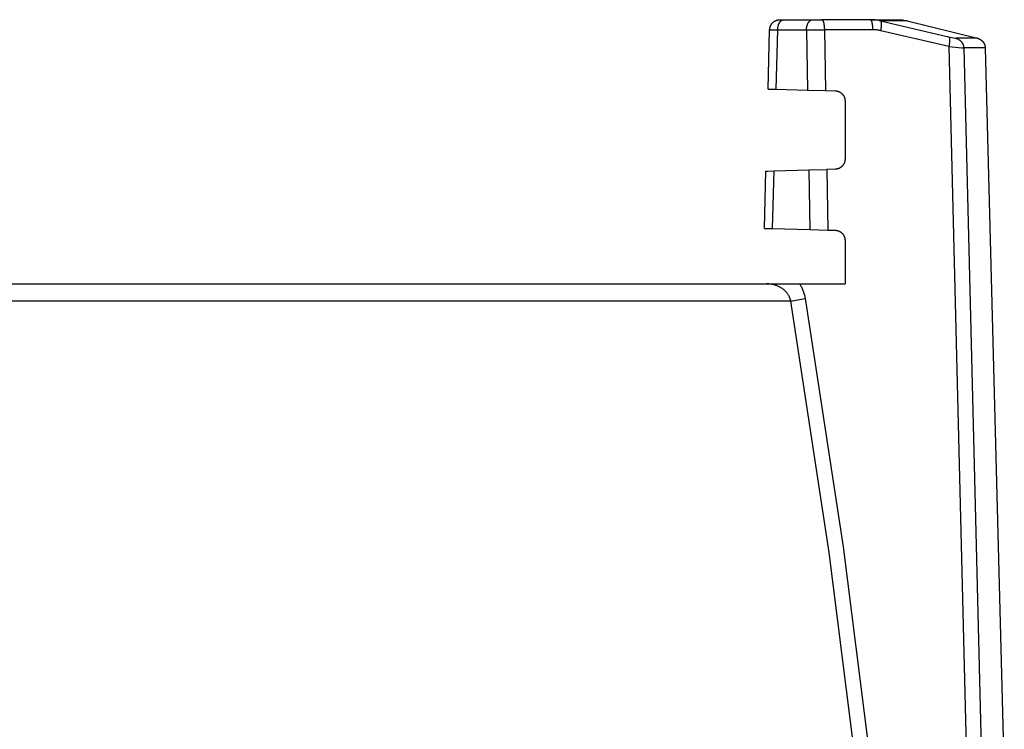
# Model space of a CAD drawing. Header units: millimetres. Extents: x -5878 to -4878, y 4408 to 5408.
# Tile 77 of 119: x -5134 to -5086, y 4888 to 4922. Entities that reach past the tile are written whole.
import ezdxf

# ---------------------------------------------------------------- set-up
doc = ezdxf.new("R2010")
doc.units = ezdxf.units.MM
doc.layers.add('SHOW Mini_Safetyfree Holder', color=7, linetype='Continuous', true_color=0x000000)

msp = doc.modelspace()

# ---------------------------------------------------------------- linework, layer by layer
at = {"layer": 'SHOW Mini_Safetyfree Holder', "color": 18, "lineweight": -3, "true_color": 0x000000}
for points in [[(-5097.341, 4921.789), (-5097.341, 4921.8), (-5097.34, 4921.811), (-5097.339, 4921.822), (-5097.338, 4921.833), (-5097.337, 4921.844), (-5097.335, 4921.856), (-5097.333, 4921.867), (-5097.331, 4921.878), (-5097.328, 4921.89), (-5097.325, 4921.901), (-5097.322, 4921.913), (-5097.319, 4921.924), (-5097.315, 4921.935), (-5097.311, 4921.947), (-5097.307, 4921.958), (-5097.302, 4921.969), (-5097.298, 4921.981), (-5097.292, 4921.992), (-5097.287, 4922.003), (-5097.281, 4922.014), (-5097.275, 4922.025), (-5097.269, 4922.035), (-5097.262, 4922.046), (-5097.255, 4922.057), (-5097.248, 4922.067), (-5097.241, 4922.077), (-5097.233, 4922.087), (-5097.225, 4922.097), (-5097.217, 4922.106), (-5097.208, 4922.116), (-5097.199, 4922.125), (-5097.19, 4922.134), (-5097.181, 4922.143), (-5097.172, 4922.151), (-5097.162, 4922.16), (-5097.152, 4922.168), (-5097.142, 4922.175), (-5097.132, 4922.183), (-5097.122, 4922.19), (-5097.111, 4922.197), (-5097.1, 4922.204), (-5097.09, 4922.21), (-5097.079, 4922.216), (-5097.068, 4922.222), (-5097.057, 4922.227), (-5097.045, 4922.232), (-5097.034, 4922.237), (-5097.023, 4922.242), (-5097.011, 4922.246), (-5097, 4922.25), (-5096.988, 4922.254), (-5096.977, 4922.257), (-5096.965, 4922.26), (-5096.954, 4922.263), (-5096.943, 4922.266), (-5096.931, 4922.268), (-5096.92, 4922.27), (-5096.908, 4922.271), (-5096.897, 4922.273), (-5096.886, 4922.274), (-5096.874, 4922.275), (-5096.863, 4922.275), (-5096.852, 4922.276), (-5096.841, 4922.276)], [(-5096.947, 4921.776), (-5096.947, 4921.798), (-5096.946, 4921.821), (-5096.945, 4921.844), (-5096.942, 4921.867), (-5096.939, 4921.89), (-5096.936, 4921.913), (-5096.931, 4921.937), (-5096.926, 4921.96), (-5096.92, 4921.983), (-5096.914, 4922.006), (-5096.91, 4922.017), (-5096.906, 4922.028), (-5096.902, 4922.039), (-5096.898, 4922.05), (-5096.894, 4922.06), (-5096.889, 4922.071), (-5096.884, 4922.081), (-5096.88, 4922.091), (-5096.875, 4922.101), (-5096.869, 4922.111), (-5096.864, 4922.12), (-5096.859, 4922.129), (-5096.853, 4922.138), (-5096.847, 4922.147), (-5096.841, 4922.156), (-5096.835, 4922.164), (-5096.829, 4922.172), (-5096.823, 4922.18), (-5096.817, 4922.187), (-5096.81, 4922.194), (-5096.804, 4922.201), (-5096.797, 4922.208), (-5096.79, 4922.214), (-5096.784, 4922.22), (-5096.777, 4922.226), (-5096.77, 4922.231), (-5096.763, 4922.236), (-5096.756, 4922.241), (-5096.749, 4922.245), (-5096.742, 4922.249), (-5096.735, 4922.253), (-5096.731, 4922.255), (-5096.728, 4922.257), (-5096.724, 4922.258), (-5096.721, 4922.26), (-5096.717, 4922.261), (-5096.714, 4922.263), (-5096.71, 4922.264), (-5096.707, 4922.265), (-5096.703, 4922.266), (-5096.699, 4922.268), (-5096.696, 4922.269), (-5096.692, 4922.27), (-5096.689, 4922.27), (-5096.685, 4922.271), (-5096.682, 4922.272), (-5096.678, 4922.273), (-5096.675, 4922.273), (-5096.672, 4922.274), (-5096.668, 4922.274), (-5096.665, 4922.275), (-5096.661, 4922.275), (-5096.658, 4922.275), (-5096.654, 4922.276), (-5096.651, 4922.276), (-5096.648, 4922.276), (-5096.644, 4922.276)], [(-5096.841, 4922.276), (-5096.644, 4922.276)], [(-5096.644, 4922.276), (-5095.241, 4922.276)], [(-5095.544, 4921.776), (-5095.544, 4921.798), (-5095.543, 4921.821), (-5095.541, 4921.844), (-5095.539, 4921.867), (-5095.536, 4921.89), (-5095.532, 4921.913), (-5095.528, 4921.937), (-5095.523, 4921.96), (-5095.517, 4921.983), (-5095.51, 4922.006), (-5095.506, 4922.017), (-5095.503, 4922.028), (-5095.499, 4922.039), (-5095.495, 4922.05), (-5095.49, 4922.06), (-5095.486, 4922.071), (-5095.481, 4922.081), (-5095.476, 4922.091), (-5095.471, 4922.101), (-5095.466, 4922.111), (-5095.461, 4922.12), (-5095.455, 4922.129), (-5095.45, 4922.138), (-5095.444, 4922.147), (-5095.438, 4922.156), (-5095.432, 4922.164), (-5095.426, 4922.172), (-5095.42, 4922.18), (-5095.413, 4922.187), (-5095.407, 4922.194), (-5095.4, 4922.201), (-5095.394, 4922.208), (-5095.387, 4922.214), (-5095.38, 4922.22), (-5095.373, 4922.226), (-5095.366, 4922.231), (-5095.359, 4922.236), (-5095.352, 4922.241), (-5095.345, 4922.245), (-5095.338, 4922.249), (-5095.331, 4922.253), (-5095.328, 4922.255), (-5095.324, 4922.257), (-5095.321, 4922.258), (-5095.317, 4922.26), (-5095.314, 4922.261), (-5095.31, 4922.263), (-5095.307, 4922.264), (-5095.303, 4922.265), (-5095.3, 4922.266), (-5095.296, 4922.268), (-5095.292, 4922.269), (-5095.289, 4922.27), (-5095.285, 4922.27), (-5095.282, 4922.271), (-5095.278, 4922.272), (-5095.275, 4922.273), (-5095.272, 4922.273), (-5095.268, 4922.274), (-5095.265, 4922.274), (-5095.261, 4922.275), (-5095.258, 4922.275), (-5095.254, 4922.275), (-5095.251, 4922.276), (-5095.248, 4922.276), (-5095.244, 4922.276), (-5095.241, 4922.276)], [(-5095.241, 4922.276), (-5094.805, 4922.276)], [(-5092.437, 4922.276), (-5094.805, 4922.276)], [(-5094.805, 4922.276), (-5094.804, 4922.276), (-5094.804, 4922.276), (-5094.803, 4922.276), (-5094.802, 4922.276), (-5094.801, 4922.276), (-5094.801, 4922.276), (-5094.8, 4922.276), (-5094.799, 4922.275), (-5094.799, 4922.275), (-5094.798, 4922.275), (-5094.797, 4922.275), (-5094.796, 4922.275), (-5094.796, 4922.275), (-5094.795, 4922.274), (-5094.794, 4922.274), (-5094.793, 4922.274), (-5094.793, 4922.274), (-5094.792, 4922.273), (-5094.791, 4922.273), (-5094.79, 4922.273), (-5094.79, 4922.272), (-5094.789, 4922.272), (-5094.788, 4922.272), (-5094.787, 4922.271), (-5094.786, 4922.271), (-5094.784, 4922.27), (-5094.783, 4922.269), (-5094.781, 4922.268), (-5094.78, 4922.267), (-5094.778, 4922.265), (-5094.777, 4922.264), (-5094.775, 4922.263), (-5094.774, 4922.262), (-5094.772, 4922.26), (-5094.771, 4922.259), (-5094.769, 4922.257), (-5094.767, 4922.255), (-5094.766, 4922.254), (-5094.764, 4922.252), (-5094.763, 4922.25), (-5094.761, 4922.248), (-5094.76, 4922.246), (-5094.757, 4922.242), (-5094.754, 4922.237), (-5094.751, 4922.232), (-5094.748, 4922.227), (-5094.745, 4922.221), (-5094.742, 4922.215), (-5094.739, 4922.209), (-5094.736, 4922.203), (-5094.733, 4922.196), (-5094.73, 4922.189), (-5094.728, 4922.182), (-5094.722, 4922.166), (-5094.717, 4922.15), (-5094.712, 4922.133), (-5094.707, 4922.114), (-5094.703, 4922.095), (-5094.699, 4922.075), (-5094.695, 4922.054), (-5094.691, 4922.033), (-5094.688, 4922.011), (-5094.683, 4921.966), (-5094.678, 4921.921), (-5094.675, 4921.875), (-5094.673, 4921.829), (-5094.673, 4921.785)], [(-5092.305, 4921.785), (-5092.305, 4921.829), (-5092.307, 4921.875), (-5092.31, 4921.921), (-5092.315, 4921.966), (-5092.32, 4922.011), (-5092.324, 4922.033), (-5092.327, 4922.054), (-5092.331, 4922.075), (-5092.335, 4922.095), (-5092.34, 4922.114), (-5092.344, 4922.133), (-5092.349, 4922.15), (-5092.354, 4922.166), (-5092.36, 4922.182), (-5092.363, 4922.189), (-5092.365, 4922.196), (-5092.368, 4922.203), (-5092.371, 4922.209), (-5092.374, 4922.215), (-5092.377, 4922.221), (-5092.38, 4922.227), (-5092.383, 4922.232), (-5092.386, 4922.237), (-5092.389, 4922.242), (-5092.392, 4922.246), (-5092.393, 4922.248), (-5092.395, 4922.25), (-5092.397, 4922.252), (-5092.398, 4922.254), (-5092.4, 4922.255), (-5092.401, 4922.257), (-5092.403, 4922.259), (-5092.404, 4922.26), (-5092.406, 4922.262), (-5092.407, 4922.263), (-5092.409, 4922.264), (-5092.41, 4922.265), (-5092.412, 4922.267), (-5092.413, 4922.268), (-5092.415, 4922.269), (-5092.416, 4922.27), (-5092.418, 4922.271), (-5092.419, 4922.271), (-5092.42, 4922.272), (-5092.421, 4922.272), (-5092.422, 4922.272), (-5092.422, 4922.273), (-5092.423, 4922.273), (-5092.424, 4922.273), (-5092.425, 4922.274), (-5092.425, 4922.274), (-5092.426, 4922.274), (-5092.427, 4922.274), (-5092.428, 4922.275), (-5092.428, 4922.275), (-5092.429, 4922.275), (-5092.43, 4922.275), (-5092.431, 4922.275), (-5092.431, 4922.275), (-5092.432, 4922.276), (-5092.433, 4922.276), (-5092.434, 4922.276), (-5092.434, 4922.276), (-5092.435, 4922.276), (-5092.436, 4922.276), (-5092.436, 4922.276), (-5092.437, 4922.276)], [(-5092.437, 4922.276), (-5091.443, 4922.276), (-5091.193, 4922.276), (-5091.131, 4922.276), (-5091.116, 4922.276), (-5091.112, 4922.276), (-5091.111, 4922.276), (-5091.11, 4922.276), (-5091.11, 4922.276), (-5091.11, 4922.276)], [(-5091.933, 4922.217), (-5091.979, 4922.227), (-5092.025, 4922.237), (-5092.069, 4922.245), (-5092.113, 4922.252), (-5092.155, 4922.258), (-5092.197, 4922.263), (-5092.238, 4922.267), (-5092.278, 4922.27), (-5092.318, 4922.273), (-5092.358, 4922.274), (-5092.398, 4922.276), (-5092.437, 4922.276)], [(-5091.11, 4922.276), (-5090.99, 4922.272), (-5090.96, 4922.27), (-5090.93, 4922.268), (-5090.87, 4922.261), (-5090.809, 4922.253), (-5090.748, 4922.243), (-5090.688, 4922.231), (-5090.628, 4922.217)], [(-5097.417, 4918.894), (-5097.341, 4921.789)], [(-5097.341, 4921.789), (-5097.341, 4921.789), (-5097.341, 4921.789), (-5097.341, 4921.789), (-5097.341, 4921.789), (-5097.341, 4921.789), (-5097.341, 4921.789), (-5097.341, 4921.789), (-5097.341, 4921.789), (-5097.341, 4921.789), (-5097.341, 4921.789), (-5097.341, 4921.789), (-5097.341, 4921.789), (-5097.341, 4921.789), (-5097.341, 4921.789), (-5097.341, 4921.789), (-5097.341, 4921.789), (-5097.341, 4921.789), (-5097.341, 4921.789), (-5097.341, 4921.789), (-5097.341, 4921.789), (-5097.341, 4921.789), (-5097.341, 4921.789), (-5097.341, 4921.789), (-5097.341, 4921.789), (-5097.341, 4921.789), (-5097.341, 4921.789), (-5097.341, 4921.789), (-5097.341, 4921.789), (-5097.341, 4921.789), (-5097.341, 4921.789), (-5097.341, 4921.789), (-5097.341, 4921.789), (-5097.341, 4921.789), (-5097.341, 4921.789), (-5097.341, 4921.789), (-5097.341, 4921.789), (-5097.341, 4921.789), (-5097.341, 4921.789), (-5097.341, 4921.789), (-5097.341, 4921.789), (-5097.341, 4921.789), (-5097.341, 4921.789), (-5097.341, 4921.789), (-5097.341, 4921.789), (-5097.34, 4921.789), (-5097.34, 4921.789), (-5097.34, 4921.788), (-5097.34, 4921.788), (-5097.339, 4921.788), (-5097.338, 4921.788), (-5097.335, 4921.788), (-5097.326, 4921.787), (-5097.28, 4921.785), (-5096.947, 4921.776)], [(-5091.933, 4922.217), (-5088.616, 4921.442)], [(-5091.919, 4921.74), (-5091.911, 4921.781), (-5091.903, 4921.823), (-5091.897, 4921.865), (-5091.892, 4921.907), (-5091.887, 4921.948), (-5091.885, 4921.988), (-5091.884, 4922.008), (-5091.884, 4922.026), (-5091.883, 4922.044), (-5091.884, 4922.062), (-5091.884, 4922.078), (-5091.885, 4922.094), (-5091.887, 4922.109), (-5091.889, 4922.123), (-5091.89, 4922.13), (-5091.891, 4922.137), (-5091.892, 4922.143), (-5091.893, 4922.149), (-5091.895, 4922.155), (-5091.896, 4922.16), (-5091.898, 4922.165), (-5091.899, 4922.17), (-5091.901, 4922.175), (-5091.903, 4922.18), (-5091.904, 4922.184), (-5091.905, 4922.186), (-5091.906, 4922.188), (-5091.907, 4922.19), (-5091.908, 4922.192), (-5091.909, 4922.193), (-5091.91, 4922.195), (-5091.911, 4922.197), (-5091.912, 4922.198), (-5091.913, 4922.2), (-5091.914, 4922.201), (-5091.915, 4922.203), (-5091.917, 4922.204), (-5091.918, 4922.205), (-5091.919, 4922.207), (-5091.92, 4922.208), (-5091.921, 4922.209), (-5091.922, 4922.21), (-5091.923, 4922.211), (-5091.924, 4922.212), (-5091.925, 4922.212), (-5091.926, 4922.213), (-5091.926, 4922.213), (-5091.927, 4922.214), (-5091.927, 4922.214), (-5091.928, 4922.214), (-5091.929, 4922.215), (-5091.929, 4922.215), (-5091.93, 4922.216), (-5091.93, 4922.216), (-5091.931, 4922.216), (-5091.932, 4922.216), (-5091.932, 4922.217), (-5091.933, 4922.217)], [(-5090.628, 4922.217), (-5090.628, 4922.217), (-5090.629, 4922.217), (-5090.629, 4922.217), (-5090.63, 4922.217), (-5090.634, 4922.217), (-5090.649, 4922.217), (-5090.71, 4922.217), (-5090.955, 4922.217), (-5091.933, 4922.217)], [(-5090.628, 4922.217), (-5087.209, 4921.368)], [(-5097.023, 4918.884), (-5096.947, 4921.776)], [(-5096.947, 4921.776), (-5095.544, 4921.776)], [(-5095.544, 4921.776), (-5094.673, 4921.785)], [(-5095.544, 4921.776), (-5095.493, 4918.844)], [(-5092.305, 4921.785), (-5094.673, 4921.785)], [(-5094.673, 4921.785), (-5094.621, 4918.821)], [(-5091.919, 4921.74), (-5091.954, 4921.748), (-5091.989, 4921.755), (-5092.023, 4921.761), (-5092.057, 4921.766), (-5092.089, 4921.771), (-5092.121, 4921.775), (-5092.152, 4921.778), (-5092.183, 4921.78), (-5092.214, 4921.782), (-5092.244, 4921.784), (-5092.275, 4921.784), (-5092.305, 4921.785)], [(-5088.603, 4920.965), (-5091.919, 4921.74)], [(-5088.616, 4921.442), (-5088.368, 4921.387), (-5088.297, 4921.373), (-5088.283, 4921.371), (-5088.271, 4921.369), (-5088.265, 4921.369), (-5088.26, 4921.368), (-5088.256, 4921.368), (-5088.254, 4921.368), (-5088.253, 4921.368)], [(-5088.616, 4921.442), (-5088.616, 4921.441), (-5088.615, 4921.441), (-5088.614, 4921.441), (-5088.614, 4921.44), (-5088.613, 4921.44), (-5088.613, 4921.44), (-5088.612, 4921.44), (-5088.611, 4921.439), (-5088.611, 4921.439), (-5088.61, 4921.438), (-5088.61, 4921.438), (-5088.609, 4921.438), (-5088.608, 4921.437), (-5088.608, 4921.437), (-5088.607, 4921.436), (-5088.607, 4921.436), (-5088.605, 4921.435), (-5088.604, 4921.434), (-5088.603, 4921.433), (-5088.602, 4921.432), (-5088.601, 4921.43), (-5088.6, 4921.429), (-5088.599, 4921.428), (-5088.598, 4921.426), (-5088.597, 4921.425), (-5088.596, 4921.423), (-5088.595, 4921.422), (-5088.594, 4921.42), (-5088.592, 4921.418), (-5088.592, 4921.417), (-5088.591, 4921.415), (-5088.59, 4921.413), (-5088.589, 4921.411), (-5088.588, 4921.409), (-5088.587, 4921.407), (-5088.586, 4921.405), (-5088.584, 4921.4), (-5088.582, 4921.395), (-5088.581, 4921.39), (-5088.579, 4921.385), (-5088.578, 4921.38), (-5088.577, 4921.374), (-5088.575, 4921.368), (-5088.574, 4921.362), (-5088.573, 4921.355), (-5088.572, 4921.349), (-5088.57, 4921.334), (-5088.569, 4921.319), (-5088.568, 4921.304), (-5088.567, 4921.287), (-5088.567, 4921.269), (-5088.567, 4921.251), (-5088.567, 4921.233), (-5088.568, 4921.213), (-5088.571, 4921.173), (-5088.575, 4921.132), (-5088.58, 4921.09), (-5088.587, 4921.048), (-5088.594, 4921.006), (-5088.603, 4920.965)], [(-5088.253, 4921.368), (-5088.244, 4921.366), (-5088.235, 4921.363), (-5088.225, 4921.36), (-5088.216, 4921.357), (-5088.207, 4921.354), (-5088.198, 4921.351), (-5088.189, 4921.347), (-5088.18, 4921.344), (-5088.171, 4921.34), (-5088.162, 4921.335), (-5088.153, 4921.331), (-5088.144, 4921.327), (-5088.135, 4921.322), (-5088.127, 4921.317), (-5088.118, 4921.312), (-5088.109, 4921.306), (-5088.101, 4921.301), (-5088.092, 4921.295), (-5088.084, 4921.289), (-5088.076, 4921.283), (-5088.068, 4921.277), (-5088.06, 4921.27), (-5088.052, 4921.264), (-5088.044, 4921.257), (-5088.036, 4921.25), (-5088.029, 4921.242), (-5088.021, 4921.235), (-5088.014, 4921.228), (-5088.007, 4921.22), (-5088, 4921.212), (-5087.993, 4921.204), (-5087.987, 4921.196), (-5087.98, 4921.188), (-5087.974, 4921.179), (-5087.968, 4921.171), (-5087.962, 4921.162), (-5087.956, 4921.153), (-5087.951, 4921.144), (-5087.945, 4921.135), (-5087.94, 4921.126), (-5087.935, 4921.117), (-5087.93, 4921.108), (-5087.926, 4921.098), (-5087.922, 4921.089), (-5087.918, 4921.079), (-5087.914, 4921.07), (-5087.91, 4921.06), (-5087.906, 4921.051), (-5087.903, 4921.041), (-5087.9, 4921.031), (-5087.897, 4921.022), (-5087.894, 4921.012), (-5087.892, 4921.002), (-5087.89, 4920.992), (-5087.888, 4920.983), (-5087.886, 4920.973), (-5087.884, 4920.963), (-5087.883, 4920.953), (-5087.881, 4920.944), (-5087.88, 4920.934), (-5087.879, 4920.924), (-5087.879, 4920.915), (-5087.878, 4920.905), (-5087.878, 4920.896)], [(-5087.209, 4921.368), (-5087.209, 4921.368), (-5087.209, 4921.368), (-5087.209, 4921.368), (-5087.21, 4921.368), (-5087.213, 4921.368), (-5087.225, 4921.368), (-5087.274, 4921.368), (-5087.47, 4921.368), (-5088.253, 4921.368)], [(-5087.209, 4921.368), (-5087.207, 4921.368), (-5087.192, 4921.363), (-5087.176, 4921.359), (-5087.161, 4921.353), (-5087.145, 4921.348), (-5087.134, 4921.343), (-5087.122, 4921.338), (-5087.11, 4921.332), (-5087.099, 4921.326), (-5087.088, 4921.32), (-5087.077, 4921.314), (-5087.066, 4921.307), (-5087.055, 4921.301), (-5087.044, 4921.293), (-5087.034, 4921.286), (-5087.024, 4921.278), (-5087.014, 4921.27), (-5087.004, 4921.262), (-5086.994, 4921.254), (-5086.985, 4921.245), (-5086.976, 4921.236), (-5086.968, 4921.228), (-5086.959, 4921.219), (-5086.951, 4921.21), (-5086.944, 4921.201), (-5086.936, 4921.191), (-5086.929, 4921.182), (-5086.922, 4921.172), (-5086.915, 4921.163), (-5086.909, 4921.153), (-5086.902, 4921.143), (-5086.896, 4921.133), (-5086.891, 4921.122), (-5086.885, 4921.112), (-5086.88, 4921.101), (-5086.875, 4921.091), (-5086.87, 4921.08), (-5086.865, 4921.069), (-5086.861, 4921.058), (-5086.857, 4921.047), (-5086.853, 4921.036), (-5086.85, 4921.024), (-5086.847, 4921.013), (-5086.844, 4921.002), (-5086.841, 4920.99), (-5086.839, 4920.978), (-5086.837, 4920.967), (-5086.835, 4920.955), (-5086.833, 4920.943), (-5086.832, 4920.932), (-5086.831, 4920.92), (-5086.83, 4920.908), (-5086.83, 4920.896)], [(-5088.603, 4920.965), (-5087.966, 4920.902), (-5087.893, 4920.896), (-5087.878, 4920.896)], [(-5088.603, 4920.965), (-5087.075, 4859.22)], [(-5086.83, 4920.896), (-5086.83, 4920.896), (-5086.83, 4920.896), (-5086.83, 4920.896), (-5086.831, 4920.896), (-5086.834, 4920.896), (-5086.846, 4920.896), (-5086.895, 4920.896), (-5087.092, 4920.896), (-5087.878, 4920.896)], [(-5087.878, 4920.896), (-5086.353, 4859.229)], [(-5086.83, 4920.896), (-5085.899, 4885.369)], [(-5097.417, 4918.894), (-5097.417, 4918.894), (-5097.417, 4918.894), (-5097.417, 4918.894), (-5097.417, 4918.894), (-5097.415, 4918.894), (-5097.411, 4918.894), (-5097.392, 4918.893), (-5097.319, 4918.892), (-5097.023, 4918.884)], [(-5097.023, 4918.884), (-5095.493, 4918.844)], [(-5095.493, 4918.844), (-5094.621, 4918.821)], [(-5094.621, 4918.821), (-5094.153, 4918.809)], [(-5094.153, 4918.809), (-5094.138, 4918.808), (-5094.123, 4918.807), (-5094.109, 4918.806), (-5094.095, 4918.804), (-5094.082, 4918.803), (-5094.069, 4918.8), (-5094.056, 4918.798), (-5094.043, 4918.795), (-5094.031, 4918.792), (-5094.019, 4918.789), (-5094.007, 4918.785), (-5093.996, 4918.781), (-5093.984, 4918.777), (-5093.973, 4918.773), (-5093.962, 4918.768), (-5093.952, 4918.764), (-5093.942, 4918.758), (-5093.932, 4918.753), (-5093.922, 4918.748), (-5093.912, 4918.742), (-5093.902, 4918.736), (-5093.893, 4918.73), (-5093.884, 4918.724), (-5093.875, 4918.717), (-5093.866, 4918.71), (-5093.858, 4918.704), (-5093.849, 4918.697), (-5093.841, 4918.69), (-5093.833, 4918.682), (-5093.825, 4918.675), (-5093.809, 4918.66), (-5093.794, 4918.644), (-5093.787, 4918.636), (-5093.78, 4918.628), (-5093.773, 4918.619), (-5093.766, 4918.611), (-5093.759, 4918.602), (-5093.752, 4918.593), (-5093.746, 4918.584), (-5093.74, 4918.575), (-5093.734, 4918.566), (-5093.728, 4918.556), (-5093.722, 4918.546), (-5093.717, 4918.536), (-5093.712, 4918.526), (-5093.707, 4918.515), (-5093.702, 4918.504), (-5093.698, 4918.493), (-5093.694, 4918.482), (-5093.69, 4918.471), (-5093.686, 4918.459), (-5093.683, 4918.447), (-5093.679, 4918.434), (-5093.677, 4918.422), (-5093.674, 4918.409), (-5093.672, 4918.396), (-5093.67, 4918.382), (-5093.669, 4918.368), (-5093.667, 4918.354), (-5093.666, 4918.339), (-5093.666, 4918.324), (-5093.666, 4918.309)], [(-5093.666, 4918.309), (-5093.666, 4915.483)], [(-5093.666, 4915.483), (-5093.666, 4915.468), (-5093.666, 4915.453), (-5093.667, 4915.438), (-5093.669, 4915.424), (-5093.67, 4915.41), (-5093.672, 4915.396), (-5093.674, 4915.383), (-5093.677, 4915.37), (-5093.679, 4915.357), (-5093.683, 4915.345), (-5093.686, 4915.333), (-5093.69, 4915.321), (-5093.694, 4915.31), (-5093.698, 4915.298), (-5093.702, 4915.287), (-5093.707, 4915.277), (-5093.712, 4915.266), (-5093.717, 4915.256), (-5093.722, 4915.246), (-5093.728, 4915.236), (-5093.734, 4915.226), (-5093.74, 4915.217), (-5093.746, 4915.208), (-5093.752, 4915.199), (-5093.759, 4915.19), (-5093.766, 4915.181), (-5093.773, 4915.173), (-5093.78, 4915.164), (-5093.787, 4915.156), (-5093.794, 4915.148), (-5093.809, 4915.132), (-5093.825, 4915.117), (-5093.833, 4915.11), (-5093.841, 4915.102), (-5093.849, 4915.095), (-5093.858, 4915.088), (-5093.866, 4915.081), (-5093.875, 4915.075), (-5093.884, 4915.068), (-5093.893, 4915.062), (-5093.902, 4915.056), (-5093.912, 4915.05), (-5093.922, 4915.044), (-5093.932, 4915.039), (-5093.942, 4915.033), (-5093.952, 4915.028), (-5093.963, 4915.023), (-5093.973, 4915.019), (-5093.984, 4915.014), (-5093.996, 4915.01), (-5094.007, 4915.007), (-5094.019, 4915.003), (-5094.031, 4915), (-5094.043, 4914.997), (-5094.056, 4914.994), (-5094.069, 4914.991), (-5094.082, 4914.989), (-5094.095, 4914.987), (-5094.109, 4914.986), (-5094.123, 4914.985), (-5094.138, 4914.984), (-5094.153, 4914.983)], [(-5097.595, 4912.099), (-5097.522, 4914.895)], [(-5097.522, 4914.895), (-5097.522, 4914.895), (-5097.522, 4914.895), (-5097.522, 4914.895), (-5097.521, 4914.895), (-5097.52, 4914.895), (-5097.516, 4914.895), (-5097.497, 4914.896), (-5097.423, 4914.898), (-5097.127, 4914.905)], [(-5097.201, 4912.088), (-5097.127, 4914.905)], [(-5097.127, 4914.905), (-5095.425, 4914.95)], [(-5095.425, 4914.95), (-5094.554, 4914.973)], [(-5095.425, 4914.95), (-5095.374, 4912.041)], [(-5094.153, 4914.983), (-5094.554, 4914.973)], [(-5094.554, 4914.973), (-5094.502, 4912.018)], [(-5097.595, 4912.099), (-5097.595, 4912.099), (-5097.595, 4912.099), (-5097.595, 4912.099), (-5097.595, 4912.099), (-5097.593, 4912.099), (-5097.589, 4912.099), (-5097.57, 4912.098), (-5097.496, 4912.096), (-5097.201, 4912.088)], [(-5097.201, 4912.088), (-5095.374, 4912.041)], [(-5095.374, 4912.041), (-5094.502, 4912.018)], [(-5094.502, 4912.018), (-5094.153, 4912.009)], [(-5094.153, 4912.009), (-5094.138, 4912.008), (-5094.123, 4912.007), (-5094.109, 4912.006), (-5094.095, 4912.004), (-5094.082, 4912.003), (-5094.069, 4912), (-5094.056, 4911.998), (-5094.043, 4911.995), (-5094.031, 4911.992), (-5094.019, 4911.989), (-5094.007, 4911.985), (-5093.996, 4911.981), (-5093.984, 4911.977), (-5093.973, 4911.973), (-5093.962, 4911.968), (-5093.952, 4911.964), (-5093.942, 4911.958), (-5093.932, 4911.953), (-5093.922, 4911.948), (-5093.912, 4911.942), (-5093.902, 4911.936), (-5093.893, 4911.93), (-5093.884, 4911.924), (-5093.875, 4911.917), (-5093.866, 4911.91), (-5093.858, 4911.904), (-5093.849, 4911.897), (-5093.841, 4911.89), (-5093.833, 4911.882), (-5093.825, 4911.875), (-5093.809, 4911.86), (-5093.794, 4911.844), (-5093.787, 4911.836), (-5093.78, 4911.828), (-5093.773, 4911.819), (-5093.766, 4911.811), (-5093.759, 4911.802), (-5093.752, 4911.793), (-5093.746, 4911.784), (-5093.74, 4911.775), (-5093.734, 4911.766), (-5093.728, 4911.756), (-5093.722, 4911.746), (-5093.717, 4911.736), (-5093.712, 4911.726), (-5093.707, 4911.715), (-5093.702, 4911.704), (-5093.698, 4911.693), (-5093.694, 4911.682), (-5093.69, 4911.671), (-5093.686, 4911.659), (-5093.683, 4911.647), (-5093.679, 4911.634), (-5093.677, 4911.622), (-5093.674, 4911.609), (-5093.672, 4911.596), (-5093.67, 4911.582), (-5093.669, 4911.568), (-5093.667, 4911.554), (-5093.666, 4911.539), (-5093.666, 4911.524), (-5093.666, 4911.509)], [(-5093.666, 4911.509), (-5093.666, 4909.396)], [(-5148.267, 4909.396), (-5097.493, 4909.396)], [(-5097.493, 4909.396), (-5095.883, 4909.396)], [(-5096.311, 4908.551), (-5096.314, 4908.568), (-5096.317, 4908.584), (-5096.321, 4908.6), (-5096.325, 4908.616), (-5096.329, 4908.631), (-5096.334, 4908.647), (-5096.339, 4908.662), (-5096.344, 4908.677), (-5096.349, 4908.692), (-5096.354, 4908.707), (-5096.366, 4908.735), (-5096.378, 4908.763), (-5096.391, 4908.79), (-5096.405, 4908.816), (-5096.419, 4908.841), (-5096.434, 4908.866), (-5096.449, 4908.889), (-5096.465, 4908.912), (-5096.481, 4908.935), (-5096.499, 4908.956), (-5096.516, 4908.978), (-5096.535, 4908.999), (-5096.554, 4909.019), (-5096.573, 4909.039), (-5096.594, 4909.059), (-5096.615, 4909.079), (-5096.636, 4909.098), (-5096.659, 4909.117), (-5096.683, 4909.135), (-5096.707, 4909.153), (-5096.732, 4909.171), (-5096.758, 4909.188), (-5096.785, 4909.205), (-5096.813, 4909.222), (-5096.842, 4909.238), (-5096.872, 4909.253), (-5096.903, 4909.268), (-5096.935, 4909.282), (-5096.968, 4909.296), (-5097.002, 4909.309), (-5097.036, 4909.321), (-5097.072, 4909.333), (-5097.108, 4909.343), (-5097.144, 4909.353), (-5097.181, 4909.362), (-5097.219, 4909.37), (-5097.257, 4909.377), (-5097.295, 4909.383), (-5097.334, 4909.387), (-5097.373, 4909.391), (-5097.413, 4909.394), (-5097.453, 4909.395), (-5097.493, 4909.396)], [(-5095.883, 4909.396), (-5093.666, 4909.396)], [(-5095.883, 4909.396), (-5095.861, 4909.359), (-5095.838, 4909.322), (-5095.817, 4909.283), (-5095.796, 4909.244), (-5095.776, 4909.204), (-5095.756, 4909.162), (-5095.737, 4909.12), (-5095.719, 4909.077), (-5095.702, 4909.032), (-5095.686, 4908.986), (-5095.67, 4908.94), (-5095.656, 4908.892), (-5095.643, 4908.843), (-5095.631, 4908.793), (-5095.62, 4908.742), (-5095.61, 4908.689)], [(-5096.311, 4908.551), (-5147.917, 4908.551)], [(-5096.311, 4908.551), (-5096.296, 4908.556), (-5096.276, 4908.561), (-5096.223, 4908.573), (-5096.066, 4908.606), (-5095.61, 4908.689)], [(-5090.591, 4855.081), (-5091.141, 4864.476), (-5091.916, 4874.235), (-5092.994, 4884.834), (-5094.438, 4896.289), (-5096.311, 4908.551)], [(-5095.61, 4908.689), (-5093.756, 4896.571), (-5092.32, 4885.239), (-5091.243, 4874.741), (-5090.465, 4865.066), (-5089.908, 4855.773)]]:
    msp.add_lwpolyline(points, dxfattribs=at)

doc.saveas('drawing.dxf')
